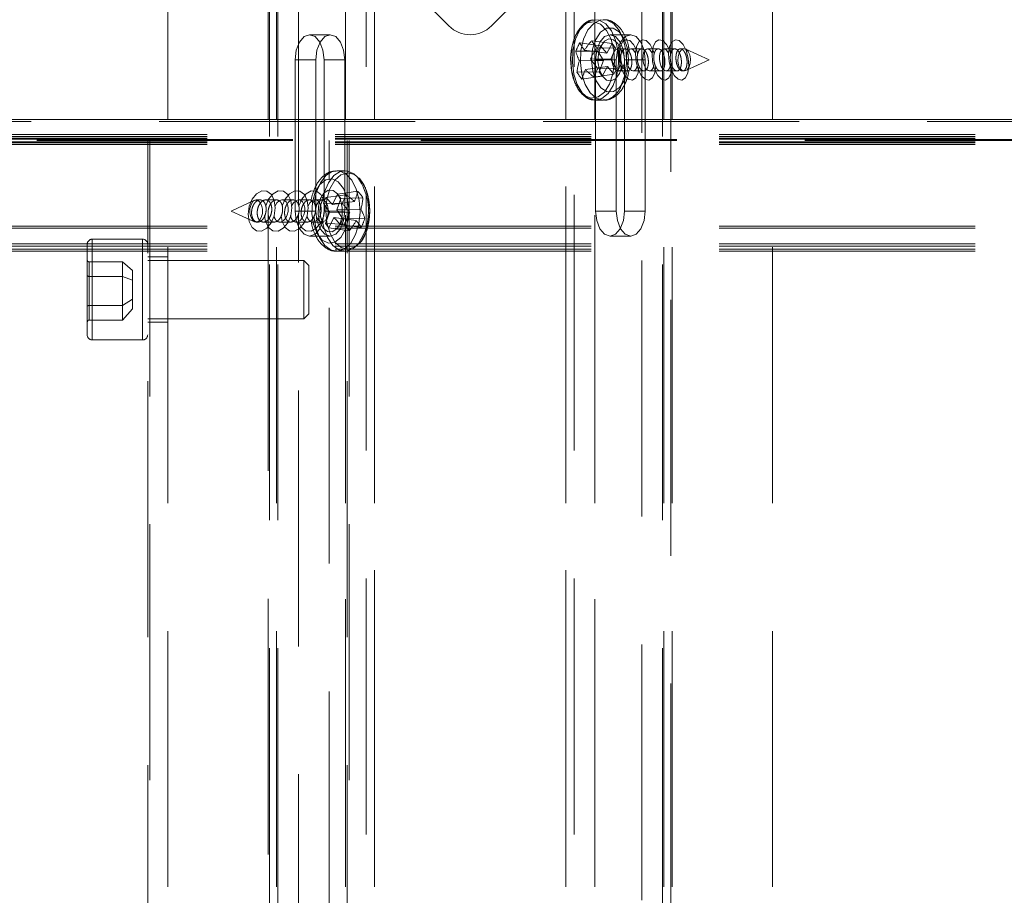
# Model space of a CAD drawing. Header units: millimetres. Extents: x 8 to 290, y 2 to 202.
# Tile 33 of 189: x 98.06 to 102.94, y 105.41 to 109.75. Entities that reach past the tile are written whole.
import ezdxf

# ---------------------------------------------------------------- set-up
doc = ezdxf.new("R2010")
doc.units = ezdxf.units.MM
doc.linetypes.add('HIDDEN', pattern=[1.905, 1.27, -0.635])

msp = doc.modelspace()

# ---------------------------------------------------------------- linework, layer by layer
at = {"color": 7, "linetype": 'HIDDEN', "lineweight": 18}
for p, q in [((98.79172, 110.52895), (98.79172, 72.92895)), ((99.28997, 110.52895), (99.28997, 108.80521)), ((99.33093, 110.52895), (99.33093, 72.92895)), ((99.67337, 110.52895), (99.67337, 72.92895)), ((99.81672, 110.52895), (99.81672, 72.92895)), ((100.76672, 110.52895), (100.76672, 72.92895)), ((100.91007, 110.52895), (100.91007, 72.92895)), ((101.25251, 110.52895), (101.25251, 97.57349)), ((101.29347, 110.52895), (101.29347, 72.92895)), ((101.79172, 110.52895), (101.79172, 72.92895)), ((99.29672, 72.97895), (99.29672, 110.47895)), ((99.33768, 72.97895), (99.33768, 110.47895)), ((99.44007, 108.83299), (99.44007, 110.4602)), ((101.14337, 72.9977), (101.14337, 110.4602)), ((101.24576, 72.97895), (101.24576, 110.47895)), ((101.28672, 109.58425), (101.28672, 110.47895)), ((99.67311, 73.22248), (99.67311, 110.23542)), ((100.91032, 73.22248), (100.91032, 110.23542)), ((99.77551, 73.32487), (99.77551, 110.13303)), ((100.80793, 73.32487), (100.80793, 110.13303)), ((99.81646, 73.36583), (99.81646, 110.09207)), ((99.81646, 110.09207), (100.18565, 109.72288)), ((100.76697, 110.09207), (100.39778, 109.72288)), ((100.76697, 73.36583), (100.76697, 110.09207)), ((99.5977, 109.67895), (99.4953, 109.67895)), ((101.08813, 109.67895), (100.98574, 109.67895)), ((100.8357, 109.63909), (100.93788, 109.6246)), ((100.89496, 109.64921), (100.99641, 109.6346)), ((100.92514, 109.59756), (100.93788, 109.6246)), ((100.93788, 109.6246), (100.96956, 109.58679)), ((100.96956, 109.58679), (100.99641, 109.6346)), ((100.99641, 109.6346), (101.01193, 109.61238)), ((100.81576, 109.59677), (100.92514, 109.59756)), ((100.85852, 109.60208), (100.96956, 109.58679)), ((100.91923, 109.61444), (101.01193, 109.61238)), ((100.95257, 109.55073), (100.92514, 109.59756)), ((101.01193, 109.61238), (100.99024, 109.55717)), ((101.06099, 109.60895), (101.02669, 109.60895)), ((101.1429, 109.60895), (101.08898, 109.60895)), ((101.22482, 109.60895), (101.17089, 109.60895)), ((101.30673, 109.60895), (101.25281, 109.60895)), ((101.35345, 109.60895), (101.33472, 109.60895)), ((101.47723, 109.55395), (101.36148, 109.60713)), ((99.42361, 109.55395), (99.42361, 108.80395)), ((99.526, 109.55395), (99.42361, 109.55395)), ((99.526, 109.55395), (99.526, 108.80395)), ((99.567, 108.80395), (99.567, 109.55395)), ((99.6694, 109.55395), (99.567, 109.55395)), ((99.6694, 108.80395), (99.6694, 109.55395)), ((100.83362, 109.54923), (100.95257, 109.55073)), ((100.86393, 109.50582), (100.97325, 109.52111)), ((100.88883, 109.55867), (100.99024, 109.55717)), ((100.91404, 109.55395), (101.01643, 109.55395)), ((100.91404, 109.55395), (100.91404, 108.80395)), ((100.93088, 109.49551), (100.95257, 109.55073)), ((100.97325, 109.52111), (100.94639, 109.4733)), ((101.00492, 109.4833), (100.97325, 109.52111)), ((100.99024, 109.55717), (101.01766, 109.51034)), ((101.01643, 109.55395), (101.01643, 108.80395)), ((101.05743, 109.55395), (101.15983, 109.55395)), ((101.05743, 108.80395), (101.05743, 109.55395)), ((101.15983, 108.80395), (101.15983, 109.55395)), ((101.28672, 97.56782), (101.28672, 109.54396)), ((101.36148, 109.50077), (101.47723, 109.55395)), ((100.82157, 109.49345), (100.93088, 109.49551)), ((100.84584, 109.45869), (100.94639, 109.4733)), ((100.9051, 109.46881), (101.00492, 109.4833)), ((100.92504, 109.51113), (101.01766, 109.51034)), ((100.94639, 109.4733), (100.93088, 109.49551)), ((101.01766, 109.51034), (101.00492, 109.4833)), ((101.02669, 109.49895), (101.07183, 109.49895)), ((101.09983, 109.49895), (101.15375, 109.49895)), ((101.18174, 109.49895), (101.23566, 109.49895)), ((101.26366, 109.49895), (101.31758, 109.49895)), ((101.34557, 109.49895), (101.35345, 109.49895)), ((100.9133, 109.35395), (100.95297, 109.35395)), ((105.71095, 109.25895), (69.56672, 109.25895)), ((138.99172, 109.25895), (69.56672, 109.25895)), ((105.73401, 109.24895), (69.56672, 109.24895)), ((138.99172, 109.18368), (69.56672, 109.18368)), ((138.99172, 109.17308), (69.56672, 109.17308)), ((138.99172, 109.16601), (69.56672, 109.16601)), ((138.99172, 109.16508), (69.56672, 109.16508)), ((138.99172, 109.16486), (69.56672, 109.16486)), ((138.99172, 109.16396), (69.56672, 109.16396)), ((138.99172, 109.16396), (69.56672, 109.16396)), ((138.99172, 109.16396), (69.56672, 109.16396)), ((138.99172, 109.16396), (69.56672, 109.16396)), ((138.99172, 109.16396), (69.56672, 109.16396)), ((138.99172, 109.16395), (69.56672, 109.16395)), ((138.99172, 109.16394), (69.56672, 109.16394)), ((138.99172, 109.16394), (69.56672, 109.16394)), ((138.99172, 109.16394), (69.56672, 109.16394)), ((138.99172, 109.16394), (69.56672, 109.16394)), ((138.99172, 109.16394), (69.56672, 109.16394)), ((138.99172, 109.16393), (69.56672, 109.16393)), ((138.99172, 109.16341), (69.56672, 109.16341)), ((138.99172, 109.16102), (69.56672, 109.16102)), ((138.99172, 109.16087), (69.56672, 109.16087)), ((138.99172, 109.15996), (69.56672, 109.15996)), ((138.99172, 109.15995), (69.56672, 109.15995)), ((138.99172, 109.15995), (69.56672, 109.15995)), ((138.99172, 109.15995), (69.56672, 109.15995)), ((138.99172, 109.15995), (69.56672, 109.15995)), ((138.99172, 109.15995), (69.56672, 109.15995)), ((138.99172, 109.15995), (69.56672, 109.15995)), ((138.99172, 109.15995), (69.56672, 109.15995)), ((138.99172, 109.15995), (69.56672, 109.15995)), ((138.99172, 109.15995), (69.56672, 109.15995)), ((138.99172, 109.15995), (69.56672, 109.15995)), ((138.99172, 109.15995), (69.56672, 109.15995)), ((138.99172, 109.15995), (69.56672, 109.15995)), ((138.99172, 109.15995), (69.56672, 109.15995)), ((138.99172, 109.15995), (69.56672, 109.15995)), ((138.99172, 109.15995), (69.56672, 109.15995)), ((138.99172, 109.15995), (69.56672, 109.15995)), ((138.99172, 109.15995), (69.56672, 109.15995)), ((138.99172, 109.15995), (69.56672, 109.15995)), ((138.99172, 109.15995), (69.56672, 109.15995)), ((138.99172, 109.15995), (69.56672, 109.15995)), ((138.99172, 109.15995), (69.56672, 109.15995)), ((138.99172, 109.15995), (69.56672, 109.15995)), ((138.99172, 109.15995), (69.56672, 109.15995)), ((138.99172, 109.15995), (69.56672, 109.15995)), ((138.99172, 109.15995), (69.56672, 109.15995)), ((138.99172, 109.15995), (69.56672, 109.15995)), ((138.99172, 109.15995), (69.56672, 109.15995)), ((138.99172, 109.15995), (69.56672, 109.15995)), ((138.99172, 109.15995), (69.56672, 109.15995)), ((138.99172, 109.15995), (69.56672, 109.15995)), ((138.99172, 109.15995), (69.56672, 109.15995)), ((138.99172, 109.15995), (69.56672, 109.15995)), ((138.99172, 109.15995), (69.56672, 109.15995)), ((138.99172, 109.15995), (69.56672, 109.15995)), ((138.99172, 109.15995), (69.56672, 109.15995)), ((138.99172, 109.15995), (69.56672, 109.15995)), ((138.99172, 109.15995), (69.56672, 109.15995)), ((138.99172, 109.15995), (69.56672, 109.15995)), ((138.99172, 109.15995), (69.56672, 109.15995)), ((138.99172, 109.15995), (69.56672, 109.15995)), ((138.99172, 109.15995), (69.56672, 109.15995)), ((138.99172, 109.15995), (69.56672, 109.15995)), ((138.99172, 109.15995), (69.56672, 109.15995)), ((138.99172, 109.15995), (69.56672, 109.15995)), ((138.99172, 109.15995), (69.56672, 109.15995)), ((138.99172, 109.15995), (69.56672, 109.15995)), ((138.99172, 109.15995), (69.56672, 109.15995)), ((138.99172, 109.15995), (69.56672, 109.15995)), ((138.99172, 109.15995), (69.56672, 109.15995)), ((138.99172, 109.15995), (69.56672, 109.15995)), ((138.99172, 109.15994), (69.56672, 109.15994)), ((138.99172, 109.15994), (69.56672, 109.15994)), ((69.56672, 109.15868), (138.99172, 109.15868)), ((69.56672, 109.15395), (138.99172, 109.15395)), ((138.99172, 109.14688), (69.56672, 109.14688)), ((138.99172, 109.14395), (69.56672, 109.14395)), ((138.99172, 109.14189), (69.56672, 109.14189)), ((138.99172, 109.13481), (69.56672, 109.13481)), ((98.69172, 74.30395), (98.69172, 109.15395)), ((98.70172, 109.15395), (98.70172, 74.30395)), ((99.59172, 97.52895), (99.59172, 109.15395)), ((99.68172, 74.30395), (99.68172, 109.15395)), ((99.69172, 109.15395), (99.69172, 74.30395)), ((99.67013, 109.00395), (99.63046, 109.00395)), ((99.60898, 108.83651), (99.63402, 108.88723)), ((99.73403, 108.90176), (99.63402, 108.88723)), ((99.63402, 108.88723), (99.65032, 108.8668)), ((99.22195, 108.85713), (99.10621, 108.80395)), ((99.24902, 108.85895), (99.22999, 108.85895)), ((99.33093, 108.85895), (99.27692, 108.85895)), ((99.41285, 108.85895), (99.35883, 108.85895)), ((99.49476, 108.85895), (99.44075, 108.85895)), ((99.55674, 108.85895), (99.52267, 108.85895)), ((99.56426, 108.84229), (99.57598, 108.8707)), ((99.65693, 108.84056), (99.56426, 108.84229)), ((99.59335, 108.79863), (99.56426, 108.84229)), ((99.67527, 108.88503), (99.57598, 108.8707)), ((99.57598, 108.8707), (99.60898, 108.83651)), ((99.71774, 108.85167), (99.60898, 108.83651)), ((99.65032, 108.8668), (99.63071, 108.80927)), ((99.75954, 108.86978), (99.65032, 108.8668)), ((99.10621, 108.80395), (99.22195, 108.75077)), ((99.526, 108.80395), (99.42361, 108.80395)), ((99.44007, 102.83306), (99.44007, 108.79058)), ((99.6694, 108.80395), (99.567, 108.80395)), ((99.57374, 108.7411), (99.59335, 108.79863)), ((99.69483, 108.79615), (99.59335, 108.79863)), ((99.74958, 108.81174), (99.63071, 108.80927)), ((99.63071, 108.80927), (99.6598, 108.76561)), ((100.91404, 108.80395), (101.01643, 108.80395)), ((101.05743, 108.80395), (101.15983, 108.80395)), ((99.22999, 108.74895), (99.23764, 108.74895)), ((99.26556, 108.74895), (99.31956, 108.74895)), ((99.28997, 108.78404), (99.28997, 102.80824)), ((99.34747, 108.74895), (99.40147, 108.74895)), ((99.42939, 108.74895), (99.48339, 108.74895)), ((99.5113, 108.74895), (99.55674, 108.74895)), ((99.66653, 108.73811), (99.57374, 108.7411)), ((99.59004, 108.72067), (99.57374, 108.7411)), ((99.61508, 108.77138), (99.59004, 108.72067)), ((99.72668, 108.75622), (99.61508, 108.77138)), ((99.64808, 108.73719), (99.61508, 108.77138)), ((99.6598, 108.76561), (99.64808, 108.73719)), ((99.76914, 108.76734), (99.6598, 108.76561)), ((138.99172, 108.72895), (69.56672, 108.72895)), ((138.99172, 108.71895), (69.56672, 108.71895)), ((99.69203, 108.70614), (99.59004, 108.72067)), ((99.75079, 108.72287), (99.64808, 108.73719)), ((98.66672, 108.66395), (98.41672, 108.66395)), ((98.41672, 108.66337), (98.41672, 108.16453)), ((98.66672, 108.66337), (98.66672, 108.16453)), ((99.4953, 108.67895), (99.5977, 108.67895)), ((100.98574, 108.67895), (101.08813, 108.67895)), ((138.99172, 108.64145), (69.56672, 108.64145)), ((138.99172, 108.62895), (69.56672, 108.62895)), ((138.99172, 108.61395), (69.56672, 108.61395)), ((138.99172, 108.60395), (69.56672, 108.60395)), ((98.39172, 108.41395), (98.39172, 108.63895)), ((99.63046, 108.60395), (99.67013, 108.60395)), ((98.40172, 108.47919), (98.40172, 108.55136)), ((98.56672, 108.55136), (98.40172, 108.55136)), ((98.56672, 108.55136), (98.56672, 108.47919)), ((98.61672, 108.50895), (98.56672, 108.55136)), ((98.79172, 108.57645), (98.69172, 108.57645)), ((99.46672, 108.55895), (98.69172, 108.55895)), ((99.46672, 108.26895), (99.46672, 108.55895)), ((99.49172, 108.53395), (99.46672, 108.55895)), ((99.49172, 108.53395), (99.49172, 108.29395)), ((98.40172, 108.33486), (98.40172, 108.47919)), ((98.40172, 108.47919), (98.56672, 108.47919)), ((98.56672, 108.47919), (98.56672, 108.33486)), ((98.56672, 108.47919), (98.61672, 108.46145)), ((98.39172, 108.18895), (98.39172, 108.41395)), ((98.56672, 108.33486), (98.61672, 108.36645)), ((98.40172, 108.26269), (98.40172, 108.33486)), ((98.40172, 108.33486), (98.56672, 108.33486)), ((98.56672, 108.33486), (98.56672, 108.26269)), ((98.56672, 108.26269), (98.61672, 108.31895)), ((98.40172, 108.26269), (98.56672, 108.26269)), ((98.69172, 108.26895), (99.46672, 108.26895)), ((98.69172, 108.25145), (98.79172, 108.25145)), ((99.46672, 108.26895), (99.49172, 108.29395)), ((98.41672, 108.16395), (98.66672, 108.16395))]:
    msp.add_line(p, q, dxfattribs=at)
at = {"color": 7, "linetype": 'HIDDEN', "lineweight": 18, "flags": 128}
for points in [[(100.98305, 109.43353), (101.00028, 109.48472), (101.00759, 109.54269), (101.00427, 109.60176), (100.99064, 109.65615), (100.96804, 109.70053), (100.93868, 109.73057), (100.90543, 109.74331), (100.87155, 109.73753), (100.84036, 109.71377), (100.8149, 109.67436), (100.79767, 109.62317), (100.79036, 109.56521), (100.79368, 109.50614), (100.80731, 109.45175), (100.82991, 109.40737), (100.85927, 109.37733), (100.89252, 109.36458), (100.9264, 109.37037), (100.95759, 109.39413), (100.98305, 109.43353)], [(101.00194, 109.427), (101.01947, 109.47819), (101.02756, 109.53611), (101.0255, 109.59562), (101.01347, 109.65143), (100.99254, 109.69857), (100.96457, 109.73286), (100.93204, 109.75126), (100.89785, 109.75213), (100.86503, 109.73538), (100.8365, 109.70252), (100.8148, 109.65645), (100.80184, 109.60128), (100.79879, 109.5419), (100.80592, 109.48359), (100.82258, 109.43153), (100.84731, 109.39035), (100.8779, 109.36371), (100.91164, 109.35397), (100.94552, 109.362), (100.97654, 109.38708), (101.00194, 109.427)], [(101.04161, 109.427), (101.05914, 109.47819), (101.06723, 109.53611), (101.06517, 109.59562), (101.05314, 109.65143), (101.03221, 109.69857), (101.00424, 109.73286), (100.97171, 109.75126), (100.93752, 109.75213), (100.9047, 109.73538), (100.87617, 109.70252), (100.85447, 109.65645), (100.84151, 109.60128), (100.83846, 109.5419), (100.84559, 109.48359), (100.86225, 109.43153), (100.88698, 109.39035), (100.91757, 109.36371), (100.95131, 109.35397), (100.97549, 109.35784)], [(99.567, 109.55395), (99.56154, 109.60178), (99.546, 109.64234), (99.52274, 109.66943), (99.4953, 109.67895), (99.46787, 109.66943), (99.44461, 109.64234), (99.42906, 109.60178), (99.42361, 109.55395)], [(99.6694, 109.55395), (99.66394, 109.60178), (99.6484, 109.64234), (99.62514, 109.66943), (99.5977, 109.67895), (99.57026, 109.66943), (99.547, 109.64234), (99.53146, 109.60178), (99.526, 109.55395)], [(101.05665, 109.45239), (101.0723, 109.5008), (101.0775, 109.55562), (101.07164, 109.61024), (101.05542, 109.65807), (101.03079, 109.69334), (101.00073, 109.7118), (100.96886, 109.71122), (100.93902, 109.69167), (100.91482, 109.65551), (100.89918, 109.6071), (100.89397, 109.55228), (100.89983, 109.49766), (100.91605, 109.44983), (100.94068, 109.41456), (100.97074, 109.3961), (101.00261, 109.39668), (101.03245, 109.41623), (101.05665, 109.45239)], [(101.05743, 109.55395), (101.05198, 109.60178), (101.03643, 109.64234), (101.01317, 109.66943), (100.98574, 109.67895), (100.9583, 109.66943), (100.93504, 109.64234), (100.9195, 109.60178), (100.91404, 109.55395)], [(101.15983, 109.55395), (101.15437, 109.60178), (101.13883, 109.64234), (101.11557, 109.66943), (101.08813, 109.67895), (101.06069, 109.66943), (101.03743, 109.64234), (101.02189, 109.60178), (101.01643, 109.55395)], [(101.04286, 109.58722), (101.03886, 109.6034), (101.02397, 109.63508), (101.00325, 109.65441), (100.97986, 109.65845), (100.95737, 109.64657), (100.9392, 109.6206), (100.92811, 109.58448), (100.9258, 109.54371), (100.93261, 109.5045), (100.94751, 109.47282), (100.96823, 109.45349), (100.99161, 109.44945), (101.0141, 109.46132), (101.03227, 109.4873), (101.03227, 109.4873)], [(101.05842, 109.47668), (101.04287, 109.50723), (101.03303, 109.54489), (101.0304, 109.58393), (101.03538, 109.61841), (101.04721, 109.64307), (101.06409, 109.65416), (101.08345, 109.65), (101.10235, 109.63122), (101.1179, 109.60067), (101.1233, 109.58371)], [(101.14033, 109.47668), (101.12478, 109.50723), (101.11494, 109.54489), (101.11231, 109.58393), (101.11729, 109.61841), (101.12912, 109.64307), (101.14601, 109.65416), (101.16537, 109.65), (101.18426, 109.63122), (101.19981, 109.60067), (101.20521, 109.58371)], [(101.22225, 109.47668), (101.2067, 109.50723), (101.19686, 109.54489), (101.19423, 109.58393), (101.19921, 109.61841), (101.21104, 109.64307), (101.22792, 109.65416), (101.24728, 109.65), (101.26618, 109.63122), (101.28173, 109.60067), (101.28713, 109.58371)], [(101.30416, 109.47668), (101.28861, 109.50723), (101.27877, 109.54489), (101.27614, 109.58393), (101.28112, 109.61841), (101.29296, 109.64307), (101.30984, 109.65416), (101.3292, 109.65), (101.34809, 109.63122), (101.36364, 109.60067), (101.37348, 109.56301), (101.37611, 109.52397), (101.37113, 109.48949), (101.3593, 109.46483), (101.34242, 109.45373), (101.32306, 109.45789), (101.30416, 109.47668)], [(101.05107, 109.51904), (101.05688, 109.53796), (101.05809, 109.55931), (101.05452, 109.57985), (101.04672, 109.59645), (101.03587, 109.60657), (101.02362, 109.60869), (101.01184, 109.60247), (101.00232, 109.58886), (100.99651, 109.56994), (100.9953, 109.54858), (100.99887, 109.52805), (101.00667, 109.51145), (101.01752, 109.50133), (101.02977, 109.49921), (101.04155, 109.50543), (101.05107, 109.51904)], [(101.11245, 109.58653), (101.11037, 109.59143), (101.10213, 109.60256), (101.0931, 109.60829), (101.08422, 109.60808), (101.07638, 109.60185), (101.07048, 109.59015), (101.06725, 109.5742), (101.06713, 109.55588), (101.07015, 109.53739), (101.07591, 109.52092), (101.08371, 109.50828), (101.09267, 109.50077), (101.09833, 109.49903), (101.09833, 109.49903)], [(101.19437, 109.58653), (101.19229, 109.59143), (101.18404, 109.60256), (101.17502, 109.60829), (101.16613, 109.60808), (101.1583, 109.60185), (101.1524, 109.59015), (101.14917, 109.5742), (101.14905, 109.55588), (101.15206, 109.53739), (101.15782, 109.52092), (101.16563, 109.50828), (101.17459, 109.50077), (101.18025, 109.49903), (101.18025, 109.49903)], [(101.27628, 109.58653), (101.2742, 109.59143), (101.26596, 109.60256), (101.25693, 109.60829), (101.24805, 109.60808), (101.24021, 109.60185), (101.23431, 109.59015), (101.23108, 109.5742), (101.23096, 109.55588), (101.23398, 109.53739), (101.23974, 109.52092), (101.24754, 109.50828), (101.2565, 109.50077), (101.26216, 109.49903), (101.26216, 109.49903)], [(101.37782, 109.51904), (101.38363, 109.53796), (101.38484, 109.55931), (101.38127, 109.57985), (101.37347, 109.59645), (101.36262, 109.60657), (101.35037, 109.60869), (101.33859, 109.60247), (101.32907, 109.58886), (101.32326, 109.56994), (101.32205, 109.54858), (101.32562, 109.52805), (101.33342, 109.51145), (101.34427, 109.50133), (101.35652, 109.49921), (101.3683, 109.50543), (101.37782, 109.51904)], [(101.03227, 109.4873), (101.04336, 109.52342), (101.04467, 109.53229)], [(101.1303, 109.52228), (101.12539, 109.48949), (101.11356, 109.46483), (101.09667, 109.45373), (101.07731, 109.45789), (101.05842, 109.47668)], [(101.21222, 109.52228), (101.2073, 109.48949), (101.19547, 109.46483), (101.17859, 109.45373), (101.15923, 109.45789), (101.14033, 109.47668)], [(101.29413, 109.52228), (101.28922, 109.48949), (101.27739, 109.46483), (101.2605, 109.45373), (101.24114, 109.45789), (101.22225, 109.47668)], [(99.7236, 108.68718), (99.7392, 108.74022), (99.74514, 108.79893), (99.7409, 108.85809), (99.72684, 108.91243), (99.70422, 108.95714), (99.67504, 108.98823), (99.6419, 109.00295), (99.60775, 108.99999), (99.57562, 108.97961), (99.54836, 108.94362), (99.52839, 108.89522), (99.51788, 108.84233)], [(99.73207, 108.97229), (99.71471, 108.98823), (99.68157, 109.00295), (99.64742, 108.99999), (99.61529, 108.97961), (99.58803, 108.94362), (99.56806, 108.89522), (99.5601, 108.8605)], [(99.7728, 108.69319), (99.7881, 108.7462), (99.79327, 108.80487), (99.78778, 108.86344), (99.77218, 108.91619), (99.74799, 108.95796), (99.71758, 108.98465), (99.68394, 108.99365), (99.65034, 108.98408), (99.62008, 108.95688), (99.59613, 108.91471), (99.58082, 108.8617), (99.57566, 108.80303), (99.58114, 108.74446), (99.59674, 108.69171), (99.62093, 108.64994), (99.65134, 108.62325), (99.68499, 108.61425), (99.71858, 108.62382), (99.74884, 108.65102), (99.7728, 108.69319)], [(99.6722, 108.71053), (99.68604, 108.76059), (99.68921, 108.81588), (99.68135, 108.86973), (99.6634, 108.91565), (99.63753, 108.94809), (99.60685, 108.96315), (99.57507, 108.95901), (99.54601, 108.93616), (99.52319, 108.89737), (99.50936, 108.84731), (99.50618, 108.79202), (99.51404, 108.73817), (99.53199, 108.69225), (99.55787, 108.6598), (99.58855, 108.64475), (99.62033, 108.64889), (99.64938, 108.67174), (99.6722, 108.71053)], [(99.20937, 108.72276), (99.19493, 108.75163), (99.18998, 108.78847), (99.19528, 108.82766), (99.21002, 108.86324), (99.23197, 108.88979), (99.25777, 108.90328), (99.2835, 108.90164), (99.30524, 108.88513), (99.31969, 108.85627), (99.32464, 108.81943), (99.31934, 108.78024), (99.30459, 108.74466), (99.28265, 108.71811), (99.25685, 108.70462), (99.23112, 108.70626), (99.20937, 108.72276)], [(99.27759, 108.8291), (99.29194, 108.86324), (99.31388, 108.88979), (99.33968, 108.90328), (99.36541, 108.90164), (99.38716, 108.88513), (99.4016, 108.85627), (99.40655, 108.81943), (99.40125, 108.78024), (99.38651, 108.74466), (99.36456, 108.71811), (99.33876, 108.70462), (99.31303, 108.70626), (99.29129, 108.72276)], [(99.35951, 108.8291), (99.37385, 108.86324), (99.3958, 108.88979), (99.4216, 108.90328), (99.44733, 108.90164), (99.46907, 108.88513), (99.48352, 108.85627), (99.48847, 108.81943), (99.48317, 108.78024), (99.46842, 108.74466), (99.44648, 108.71811), (99.42068, 108.70462), (99.39495, 108.70626), (99.3732, 108.72276)], [(99.44142, 108.8291), (99.45577, 108.86324), (99.47771, 108.88979), (99.50351, 108.90328), (99.52924, 108.90164), (99.55099, 108.88513), (99.56543, 108.85627), (99.57038, 108.81943), (99.56508, 108.78024), (99.55034, 108.74466), (99.52839, 108.71811), (99.50259, 108.70462), (99.47686, 108.70626), (99.45512, 108.72276)], [(99.64659, 108.74264), (99.65633, 108.77993), (99.65714, 108.82088), (99.6489, 108.85924), (99.63286, 108.88919), (99.61147, 108.90617), (99.58799, 108.90758), (99.56598, 108.89321), (99.5488, 108.86526), (99.53907, 108.82797), (99.53826, 108.78702), (99.5465, 108.74865), (99.56253, 108.7187), (99.58392, 108.70173), (99.60741, 108.70032), (99.62941, 108.71469), (99.64659, 108.74264)], [(99.2556, 108.77184), (99.2607, 108.79137), (99.26112, 108.81282), (99.25681, 108.83291), (99.24841, 108.8486), (99.23721, 108.85749), (99.2249, 108.85823), (99.21338, 108.8507), (99.20438, 108.83606), (99.19928, 108.81653), (99.19886, 108.79508), (99.20317, 108.77499), (99.21157, 108.7593), (99.22277, 108.75041), (99.23508, 108.74967), (99.2466, 108.75719), (99.2556, 108.77184)], [(99.32323, 108.82606), (99.32412, 108.82895), (99.33291, 108.84388), (99.34405, 108.85425), (99.35622, 108.8588), (99.36798, 108.85704), (99.378, 108.84931), (99.38522, 108.83661), (99.38892, 108.82035), (99.3887, 108.80224), (99.3845, 108.7842), (99.37671, 108.76825), (99.36613, 108.75631), (99.354, 108.74985), (99.34618, 108.74898), (99.34618, 108.74898)], [(99.40515, 108.82606), (99.40604, 108.82895), (99.41482, 108.84388), (99.42596, 108.85425), (99.43814, 108.8588), (99.4499, 108.85704), (99.45992, 108.84931), (99.46714, 108.83661), (99.47084, 108.82035), (99.47061, 108.80224), (99.46642, 108.7842), (99.45862, 108.76825), (99.44804, 108.75631), (99.43592, 108.74985), (99.4281, 108.74898), (99.4281, 108.74898)], [(99.48706, 108.82606), (99.48796, 108.82895), (99.49674, 108.84388), (99.50788, 108.85425), (99.52005, 108.8588), (99.53181, 108.85704), (99.54183, 108.84931), (99.54905, 108.83661), (99.55275, 108.82035), (99.55253, 108.80224), (99.54833, 108.7842), (99.54054, 108.76825), (99.52996, 108.75631), (99.51783, 108.74985), (99.51001, 108.74898), (99.51001, 108.74898)], [(99.58235, 108.77184), (99.58745, 108.79137), (99.58787, 108.81282), (99.58356, 108.83291), (99.57516, 108.8486), (99.56396, 108.85749), (99.55165, 108.85823), (99.54013, 108.8507), (99.53113, 108.83606), (99.52603, 108.81653), (99.52561, 108.79508), (99.52992, 108.77499), (99.53832, 108.7593), (99.54952, 108.75041), (99.56183, 108.74967), (99.57335, 108.75719), (99.58235, 108.77184)], [(99.42361, 108.80395), (99.42906, 108.75611), (99.44461, 108.71556), (99.46787, 108.68846), (99.4953, 108.67895), (99.52274, 108.68846), (99.546, 108.71556), (99.56154, 108.75611), (99.567, 108.80395)], [(99.526, 108.80395), (99.53146, 108.75611), (99.547, 108.71556), (99.57026, 108.68846), (99.5977, 108.67895), (99.62514, 108.68846), (99.6484, 108.71556), (99.66394, 108.75611), (99.6694, 108.80395)], [(100.91404, 108.80395), (100.9195, 108.75611), (100.93504, 108.71556), (100.9583, 108.68846), (100.98574, 108.67895), (101.01317, 108.68846), (101.03643, 108.71556), (101.05198, 108.75611), (101.05743, 108.80395)], [(101.01643, 108.80395), (101.02189, 108.75611), (101.03743, 108.71556), (101.06069, 108.68846), (101.08813, 108.67895), (101.11557, 108.68846), (101.13883, 108.71556), (101.15437, 108.75611), (101.15983, 108.80395)], [(99.29129, 108.72276), (99.27684, 108.75163), (99.27204, 108.78115)], [(99.3732, 108.72276), (99.35876, 108.75163), (99.35396, 108.78115)], [(99.45512, 108.72276), (99.44067, 108.75163), (99.43587, 108.78115)], [(99.51653, 108.78072), (99.51664, 108.77911), (99.52589, 108.72172), (99.54444, 108.67163), (99.57063, 108.63331), (99.60214, 108.61014), (99.63617, 108.6042), (99.66968, 108.616), (99.69972, 108.6445), (99.7236, 108.68718)], [(99.55968, 108.74996), (99.56556, 108.72172), (99.58411, 108.67163), (99.6103, 108.63331), (99.64181, 108.61014), (99.67584, 108.6042), (99.70935, 108.616), (99.73415, 108.63799)], [(99.73415, 108.63799), (99.73939, 108.6445), (99.76327, 108.68718)]]:
    msp.add_lwpolyline(points, dxfattribs=at)
at = {"color": 7, "linetype": 'HIDDEN', "lineweight": 18}
for centre, radius, start, end in [((100.29172, 109.82895), 0.15, 225, 315), ((101.14409, 109.46792), 0.3527, 150.96803, 158.57347), ((101.05893, 109.75118), 0.2498, 206.66377, 216.64896), ((101.20623, 109.37092), 0.41753, 138.20128, 146.38366), ((101.21948, 109.84994), 0.38159, 211.73831, 218.10824), ((101.07048, 109.66535), 0.26379, 195.06978, 206.1157), ((101.35442, 109.34107), 0.51393, 147.86373, 154.95051), ((101.14052, 109.45373), 0.32141, 162.71438, 172.90049), ((101.31317, 109.84436), 0.51155, 213.95149, 220.64797), ((101.09106, 109.65576), 0.31459, 211.05907, 218.78748), ((101.13565, 109.37451), 0.30178, 154.2065, 163.80284), ((101.16115, 109.79504), 0.41471, 224.21883, 231.87271), ((101.28832, 109.3141), 0.41327, 151.526, 158.0155), ((100.92853, 109.46867), 0.12052, 294.18568, 339.76997), ((99.50014, 108.80265), 0.28735, 336.30499, 36.18325), ((99.42132, 108.97582), 0.32136, 337.27564, 346.6771), ((99.50915, 108.69625), 0.30464, 34.72455, 42.42312), ((99.27317, 109.02488), 0.42573, 334.34523, 340.82201), ((99.28454, 108.48435), 0.51533, 37.23351, 43.72853), ((99.43689, 108.5378), 0.42118, 48.17817, 55.52874), ((99.42082, 108.89801), 0.33989, 345.2976, 355.23666), ((99.21741, 108.99307), 0.51643, 330.41728, 337.58608), ((99.5358, 108.69111), 0.24547, 18.09167, 29.43619), ((99.36285, 108.97087), 0.42243, 321.19279, 329.4605), ((99.54716, 108.60103), 0.2373, 30.89289, 40.84265), ((99.42224, 108.88442), 0.36613, 333.81735, 341.34988), ((99.38588, 108.48813), 0.37584, 35.45454, 41.69312), ((98.41672, 108.63895), 0.025, 90, 180), ((98.66672, 108.63895), 0.025, 360, 90), ((98.41672, 108.18895), 0.025, 180, 270), ((98.66672, 108.18895), 0.025, 270, 360)]:
    msp.add_arc(centre, radius, start, end, dxfattribs=at)
for centre, major_axis, ratio, start_param, end_param in [((98.40172, 108.56291), (0, 0.01155), 0.8660254, 1.5707963, 3.1415927), ((98.40172, 108.48497), (0.01, 0), 0.5773503, 3.1415927, 4.712389), ((98.40172, 108.32908), (0.01, 0), 0.5773503, 1.5707963, 3.1415927), ((98.40172, 108.25114), (0, 0.01155), 0.8660254, 0, 1.5707963)]:
    msp.add_ellipse(centre, major_axis=major_axis, ratio=ratio, start_param=start_param, end_param=end_param, dxfattribs=at)
for points, knots in [([(100.909, 109.75176), (100.90259, 109.75176), (100.88439, 109.75175), (100.85667, 109.73457), (100.82887, 109.70441), (100.80704, 109.66166), (100.79345, 109.61007), (100.7883, 109.56107), (100.79164, 109.53168), (100.79288, 109.52076)], [0, 0, 0, 0, 0.0839716, 0.2382499, 0.3966007, 0.5628994, 0.7318262, 0.9003915, 1, 1, 1, 1]), ([(101.08104, 109.59333), (101.07982, 109.60408), (101.07648, 109.63361), (101.05996, 109.6769), (101.03409, 109.71709), (101.00145, 109.74268), (100.97233, 109.75492), (100.95548, 109.75264), (100.95083, 109.75201)], [0, 0, 0, 0, 0.1237065, 0.3398003, 0.5612067, 0.7520957, 0.9316046, 1, 1, 1, 1]), ([(101.02133, 109.60987), (101.02111, 109.61001), (101.0205, 109.6104), (101.02489, 109.60585), (101.03024, 109.59512), (101.03509, 109.57869), (101.03746, 109.558), (101.03631, 109.53579), (101.0323, 109.51861), (101.02908, 109.51113), (101.028, 109.50861)], [0, 0, 0, 0, 0.0686403, 0.1922267, 0.3190982, 0.4548791, 0.6040241, 0.7619271, 0.9198984, 1, 1, 1, 1]), ([(101.06916, 109.49922), (101.06608, 109.50043), (101.05993, 109.50284), (101.0513, 109.51377), (101.04435, 109.52868), (101.03982, 109.54645), (101.03821, 109.5651), (101.03976, 109.58264), (101.0444, 109.59706), (101.05161, 109.60657), (101.06054, 109.61002), (101.07009, 109.60703), (101.07913, 109.59807), (101.08667, 109.58426), (101.09193, 109.56714), (101.09436, 109.54854), (101.0937, 109.53044), (101.08997, 109.51485), (101.08355, 109.50374), (101.07617, 109.49872), (101.07112, 109.49908), (101.06916, 109.49922)], [0, 0, 0, 0, 0.0531053, 0.1061566, 0.1588417, 0.2116326, 0.2649423, 0.3189265, 0.3734294, 0.4280754, 0.4824485, 0.5362713, 0.5895089, 0.6423638, 0.6951821, 0.7483174, 0.802002, 0.8562578, 0.9108709, 0.9654511, 1, 1, 1, 1]), ([(101.15107, 109.49922), (101.148, 109.50043), (101.14184, 109.50284), (101.13321, 109.51377), (101.12627, 109.52868), (101.12173, 109.54645), (101.12012, 109.5651), (101.12168, 109.58264), (101.12631, 109.59706), (101.13353, 109.60657), (101.14246, 109.61002), (101.152, 109.60703), (101.16105, 109.59807), (101.16859, 109.58426), (101.17385, 109.56714), (101.17628, 109.54854), (101.17562, 109.53044), (101.17188, 109.51485), (101.16546, 109.50374), (101.15808, 109.49872), (101.15303, 109.49908), (101.15107, 109.49922)], [0, 0, 0, 0, 0.0531053, 0.1061566, 0.1588417, 0.2116326, 0.2649423, 0.3189265, 0.3734294, 0.4280754, 0.4824485, 0.5362713, 0.5895089, 0.6423638, 0.6951821, 0.7483174, 0.802002, 0.8562578, 0.9108709, 0.9654511, 1, 1, 1, 1]), ([(101.23299, 109.49922), (101.22991, 109.50043), (101.22376, 109.50284), (101.21513, 109.51377), (101.20818, 109.52868), (101.20365, 109.54645), (101.20204, 109.5651), (101.20359, 109.58264), (101.20823, 109.59706), (101.21544, 109.60657), (101.22437, 109.61002), (101.23392, 109.60703), (101.24296, 109.59807), (101.2505, 109.58426), (101.25576, 109.56714), (101.25819, 109.54854), (101.25753, 109.53044), (101.2538, 109.51485), (101.24738, 109.50374), (101.24, 109.49872), (101.23495, 109.49908), (101.23299, 109.49922)], [0, 0, 0, 0, 0.0531053, 0.1061566, 0.1588417, 0.2116326, 0.2649423, 0.3189265, 0.3734294, 0.4280754, 0.4824485, 0.5362713, 0.5895089, 0.6423638, 0.6951821, 0.7483174, 0.802002, 0.8562578, 0.9108709, 0.9654511, 1, 1, 1, 1]), ([(101.3149, 109.49922), (101.31183, 109.50043), (101.30567, 109.50284), (101.29704, 109.51377), (101.2901, 109.52868), (101.28556, 109.54645), (101.28395, 109.5651), (101.28551, 109.58264), (101.29014, 109.59706), (101.29736, 109.60657), (101.30629, 109.61002), (101.31583, 109.60703), (101.32488, 109.59807), (101.33242, 109.58426), (101.33768, 109.56714), (101.34011, 109.54854), (101.33945, 109.53044), (101.33572, 109.51485), (101.32929, 109.50374), (101.32191, 109.49872), (101.31686, 109.49908), (101.3149, 109.49922)], [0, 0, 0, 0, 0.0531053, 0.1061566, 0.1588417, 0.2116326, 0.2649423, 0.3189265, 0.3734294, 0.4280754, 0.4824485, 0.5362713, 0.5895089, 0.6423638, 0.6951821, 0.7483174, 0.802002, 0.8562578, 0.9108709, 0.9654511, 1, 1, 1, 1]), ([(101.34408, 109.49903), (101.34712, 109.49931), (101.35322, 109.49987), (101.36075, 109.50845), (101.36599, 109.52175), (101.36826, 109.53895), (101.36726, 109.55788), (101.36314, 109.57633), (101.35645, 109.59209), (101.34802, 109.60346), (101.3388, 109.60931), (101.32973, 109.60908), (101.32176, 109.60272), (101.31576, 109.59082), (101.31247, 109.57461), (101.31234, 109.55597), (101.3154, 109.53715), (101.32127, 109.52033), (101.32923, 109.5075), (101.33724, 109.50057), (101.34219, 109.49945), (101.34408, 109.49903)], [0, 0, 0, 0, 0.0536295, 0.1072996, 0.1615458, 0.2161559, 0.2707422, 0.3248892, 0.3783582, 0.4312346, 0.4839016, 0.536841, 0.5903902, 0.6445923, 0.6991964, 0.75379, 0.8079886, 0.8615946, 0.9146636, 0.9674633, 1, 1, 1, 1]), ([(101.09833, 109.49903), (101.10139, 109.49929), (101.10752, 109.49982), (101.11483, 109.50862), (101.11921, 109.51762), (101.12, 109.52425), (101.12011, 109.52521)], [0, 0, 0, 0, 0.3140082, 0.6282543, 0.9458741, 1, 1, 1, 1]), ([(101.18025, 109.49903), (101.18331, 109.49929), (101.18943, 109.49982), (101.19674, 109.50862), (101.20113, 109.51762), (101.20192, 109.52425), (101.20203, 109.52521)], [0, 0, 0, 0, 0.3140082, 0.6282543, 0.9458741, 1, 1, 1, 1]), ([(101.26216, 109.49903), (101.26522, 109.49929), (101.27135, 109.49982), (101.27866, 109.50862), (101.28304, 109.51762), (101.28383, 109.52425), (101.28395, 109.52521)], [0, 0, 0, 0, 0.3140082, 0.6282543, 0.9458741, 1, 1, 1, 1]), ([(100.79288, 109.52076), (100.79338, 109.51312), (100.79508, 109.48674), (100.80784, 109.44523), (100.83018, 109.40096), (100.85961, 109.37088), (100.88837, 109.35484), (100.90598, 109.35577), (100.91208, 109.35609)], [0, 0, 0, 0, 0.0848419, 0.2931118, 0.5032295, 0.7159561, 0.9015777, 1, 1, 1, 1]), ([(100.95142, 109.35563), (100.95593, 109.35512), (100.97306, 109.35318), (101.00191, 109.36543), (101.03337, 109.3905), (101.05107, 109.41688), (101.06307, 109.44142), (101.07265, 109.46444), (101.077, 109.48826), (101.07956, 109.50229)], [0, 0, 0, 0, 0.0697309, 0.2646944, 0.4585597, 0.6747083, 0.7046272, 0.8259697, 1, 1, 1, 1]), ([(101.028, 109.50861), (101.02655, 109.50591), (101.02325, 109.49977), (101.01962, 109.49668), (101.02129, 109.4985), (101.02508, 109.49849), (101.0268, 109.49849)], [0, 0, 0, 0, 0.2099255, 0.4765554, 0.762273, 1, 1, 1, 1]), ([(99.62656, 109.00268), (99.61597, 109.00163), (99.59286, 108.99934), (99.56161, 108.97825), (99.53396, 108.94615), (99.51386, 108.90226), (99.50297, 108.86778), (99.50194, 108.84891), (99.50193, 108.84871)], [0, 0, 0, 0, 0.16256666, 0.35480658, 0.55612102, 0.77331377, 0.99758152, 1, 1, 1, 1]), ([(99.77244, 108.69123), (99.77559, 108.69966), (99.7847, 108.72405), (99.79318, 108.77003), (99.79424, 108.82687), (99.78551, 108.8819), (99.76833, 108.93176), (99.75019, 108.95612), (99.74112, 108.96829)], [0, 0, 0, 0, 0.0953337, 0.2758501, 0.4562311, 0.6369087, 0.8185848, 1, 1, 1, 1]), ([(99.23803, 108.74895), (99.24208, 108.74963), (99.2502, 108.75099), (99.26175, 108.76063), (99.27125, 108.77476), (99.27765, 108.79245), (99.28013, 108.81147), (99.27838, 108.82958), (99.27264, 108.84465), (99.26364, 108.85504), (99.25242, 108.85975), (99.24018, 108.85832), (99.22823, 108.85085), (99.21791, 108.83803), (99.21046, 108.82122), (99.2068, 108.80237), (99.20735, 108.78375), (99.21199, 108.76752), (99.22009, 108.75559), (99.22933, 108.74963), (99.23563, 108.74914), (99.23803, 108.74895)], [0, 0, 0, 0, 0.0536295, 0.1072996, 0.1615458, 0.2161559, 0.2707422, 0.3248892, 0.3783582, 0.4312346, 0.4839016, 0.536841, 0.5903902, 0.6445923, 0.6991964, 0.75379, 0.8079886, 0.8615946, 0.9146636, 0.9674633, 1, 1, 1, 1]), ([(99.26427, 108.74898), (99.26037, 108.7498), (99.25258, 108.75143), (99.24321, 108.76135), (99.23695, 108.77552), (99.23452, 108.79291), (99.23613, 108.81155), (99.24168, 108.82949), (99.25061, 108.84467), (99.26193, 108.85522), (99.27432, 108.85986), (99.2863, 108.85808), (99.29653, 108.8502), (99.30391, 108.83722), (99.30768, 108.82061), (99.30744, 108.80213), (99.30317, 108.78376), (99.29523, 108.76751), (99.28449, 108.75544), (99.27359, 108.7494), (99.26687, 108.7491), (99.26427, 108.74898)], [0, 0, 0, 0, 0.0531053, 0.1061566, 0.1588417, 0.2116326, 0.2649423, 0.3189265, 0.3734294, 0.4280754, 0.4824485, 0.5362713, 0.5895089, 0.6423638, 0.6951821, 0.7483174, 0.802002, 0.8562578, 0.9108709, 0.9654511, 1, 1, 1, 1]), ([(99.31994, 108.74895), (99.324, 108.74963), (99.33212, 108.75099), (99.34366, 108.76063), (99.35316, 108.77476), (99.35956, 108.79245), (99.36205, 108.81147), (99.3603, 108.82958), (99.35456, 108.84465), (99.34556, 108.85504), (99.33434, 108.85975), (99.3221, 108.85832), (99.31015, 108.85085), (99.29983, 108.83803), (99.29238, 108.82122), (99.28871, 108.80237), (99.28927, 108.78375), (99.2939, 108.76752), (99.30201, 108.75559), (99.31125, 108.74963), (99.31754, 108.74914), (99.31994, 108.74895)], [0, 0, 0, 0, 0.0536295, 0.1072996, 0.1615458, 0.2161559, 0.2707422, 0.3248892, 0.3783582, 0.4312346, 0.4839016, 0.536841, 0.5903902, 0.6445923, 0.6991964, 0.75379, 0.8079886, 0.8615946, 0.9146636, 0.9674633, 1, 1, 1, 1]), ([(99.40186, 108.74895), (99.40591, 108.74963), (99.41403, 108.75099), (99.42558, 108.76063), (99.43508, 108.77476), (99.44148, 108.79245), (99.44396, 108.81147), (99.44221, 108.82958), (99.43647, 108.84465), (99.42747, 108.85504), (99.41625, 108.85975), (99.40401, 108.85832), (99.39206, 108.85085), (99.38174, 108.83803), (99.37429, 108.82122), (99.37063, 108.80237), (99.37118, 108.78375), (99.37582, 108.76752), (99.38392, 108.75559), (99.39316, 108.74963), (99.39946, 108.74914), (99.40186, 108.74895)], [0, 0, 0, 0, 0.0536295, 0.1072996, 0.1615458, 0.2161559, 0.2707422, 0.3248892, 0.3783582, 0.4312346, 0.4839016, 0.536841, 0.5903902, 0.6445923, 0.6991964, 0.75379, 0.8079886, 0.8615946, 0.9146636, 0.9674633, 1, 1, 1, 1]), ([(99.48377, 108.74895), (99.48783, 108.74963), (99.49595, 108.75099), (99.5075, 108.76063), (99.51699, 108.77476), (99.5234, 108.79245), (99.52588, 108.81147), (99.52413, 108.82958), (99.51839, 108.84465), (99.50939, 108.85504), (99.49817, 108.85975), (99.48593, 108.85832), (99.47398, 108.85085), (99.46366, 108.83803), (99.45621, 108.82122), (99.45254, 108.80237), (99.4531, 108.78375), (99.45774, 108.76752), (99.46584, 108.75559), (99.47508, 108.74963), (99.48137, 108.74914), (99.48377, 108.74895)], [0, 0, 0, 0, 0.0536295, 0.1072996, 0.1615458, 0.2161559, 0.2707422, 0.3248892, 0.3783582, 0.4312346, 0.4839016, 0.536841, 0.5903902, 0.6445923, 0.6991964, 0.75379, 0.8079886, 0.8615946, 0.9146636, 0.9674633, 1, 1, 1, 1]), ([(99.56278, 108.74753), (99.56284, 108.74751), (99.56406, 108.74717), (99.56039, 108.74921), (99.55537, 108.75795), (99.54988, 108.77261), (99.54649, 108.7919), (99.54626, 108.81403), (99.5496, 108.83446), (99.55521, 108.84968), (99.5604, 108.8585), (99.56371, 108.86073), (99.56282, 108.86036), (99.56275, 108.86033)], [0, 0, 0, 0, 0.006094, 0.1110853, 0.2134543, 0.3171936, 0.431246, 0.5540944, 0.6797033, 0.7866325, 0.8844576, 0.9903179, 1, 1, 1, 1]), ([(99.34618, 108.74898), (99.34227, 108.74979), (99.33446, 108.7514), (99.32529, 108.76145), (99.3198, 108.77212), (99.31892, 108.7798), (99.3187, 108.78173)], [0, 0, 0, 0, 0.3008359, 0.6013654, 0.8998208, 1, 1, 1, 1]), ([(99.4281, 108.74898), (99.42419, 108.74979), (99.41637, 108.7514), (99.40721, 108.76145), (99.40172, 108.77212), (99.40084, 108.7798), (99.40062, 108.78173)], [0, 0, 0, 0, 0.3008359, 0.6013654, 0.8998208, 1, 1, 1, 1]), ([(99.51001, 108.74898), (99.5061, 108.74979), (99.49829, 108.7514), (99.48912, 108.76145), (99.48363, 108.77212), (99.48276, 108.7798), (99.48254, 108.78173)], [0, 0, 0, 0, 0.3008359, 0.6013654, 0.8998208, 1, 1, 1, 1]), ([(99.50411, 108.75091), (99.50457, 108.74667), (99.50705, 108.7237), (99.52142, 108.68599), (99.54609, 108.64455), (99.57807, 108.61753), (99.60729, 108.60382), (99.62479, 108.60549), (99.62997, 108.60598)], [0, 0, 0, 0, 0.0523518, 0.2832464, 0.5195488, 0.7258168, 0.9188169, 1, 1, 1, 1]), ([(99.74255, 108.64337), (99.74655, 108.64751), (99.75872, 108.66008), (99.76693, 108.67872), (99.77244, 108.69123)], [0, 0, 0, 0, 0.3293922, 1, 1, 1, 1]), ([(98.61672, 108.50895), (98.61672, 108.5077), (98.61672, 108.50528), (98.61672, 108.48785), (98.61672, 108.4703), (98.61672, 108.46145)], [0, 0, 0, 0, 0.3477384, 0.6709821, 1, 1, 1, 1]), ([(98.61672, 108.46145), (98.61672, 108.45002), (98.61672, 108.4287), (98.61672, 108.39447), (98.61672, 108.37558), (98.61672, 108.36645)], [0, 0, 0, 0, 0.3737823, 0.6971219, 1, 1, 1, 1]), ([(98.61672, 108.36645), (98.61672, 108.35775), (98.61672, 108.34034), (98.61672, 108.32271), (98.61672, 108.32024), (98.61672, 108.31895)], [0, 0, 0, 0, 0.3232534, 0.6465236, 1, 1, 1, 1])]:
    msp.add_open_spline(points, degree=3, knots=knots, dxfattribs=at)

doc.saveas('drawing.dxf')
